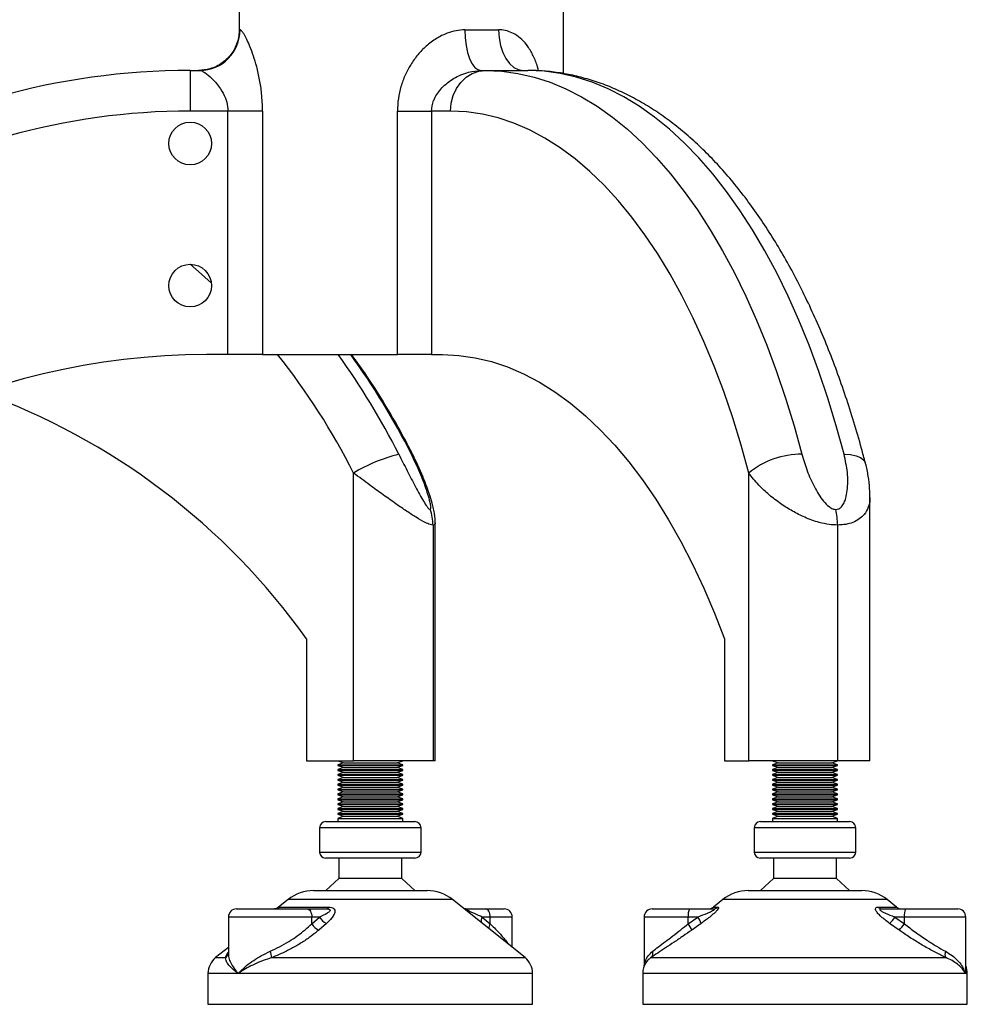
# Model space of a CAD drawing. Header units: millimetres. Extents: x 0 to 420, y 0 to 297.
# Tile 30 of 35: x 295 to 306, y 195 to 208. Entities that reach past the tile are written whole.
import ezdxf

# ---------------------------------------------------------------- set-up
doc = ezdxf.new("R2010")
doc.units = ezdxf.units.MM

msp = doc.modelspace()

# ---------------------------------------------------------------- linework, layer by layer
at = {"color": 7, "linetype": 'Continuous', "lineweight": 25}
for p, q in [((297.27424, 207.69479), (297.27424, 207.44479)), ((301.27033, 206.9065), (301.27033, 207.69479)), ((297.27424, 207.44479), (297.28478, 207.44479)), ((300.05526, 207.44479), (300.47095, 207.44479)), ((296.67033, 206.94479), (296.67033, 206.44479)), ((296.67033, 206.94479), (296.78839, 206.94479)), ((300.25149, 206.94479), (300.31052, 206.94479)), ((300.31052, 206.94479), (300.83013, 206.94479)), ((297.13491, 206.44479), (296.67033, 206.44479)), ((297.56199, 206.44479), (297.13491, 206.44479)), ((297.13491, 203.44479), (297.13491, 206.44479)), ((297.56199, 206.44479), (297.56199, 203.44479)), ((299.22383, 206.44479), (299.64521, 206.44479)), ((299.22383, 203.44479), (299.22383, 206.44479)), ((299.64521, 206.44479), (299.64521, 203.44479)), ((299.87751, 206.44479), (299.64521, 206.44479)), ((297.13491, 203.44479), (296.87033, 203.44479)), ((297.56199, 203.44479), (297.13491, 203.44479)), ((297.56199, 203.44479), (299.22383, 203.44479)), ((299.64521, 203.44479), (299.22383, 203.44479)), ((299.64521, 203.44479), (299.77751, 203.44479)), ((298.6827, 198.44479), (298.6827, 201.98721)), ((303.55251, 198.44479), (303.55251, 201.98721)), ((305.04533, 201.68509), (305.04533, 201.68556)), ((305.04533, 198.44479), (305.04533, 201.68509)), ((299.6625, 201.34625), (299.6625, 198.44479)), ((299.68976, 198.44479), (299.68976, 201.37205)), ((304.64533, 201.34625), (304.64533, 198.44479)), ((298.10315, 199.94479), (298.10315, 198.44479)), ((303.25251, 199.94479), (303.25251, 198.44479)), ((298.10315, 198.44479), (298.6827, 198.44479)), ((298.48976, 198.44479), (298.55845, 198.41979)), ((298.55845, 198.41979), (298.48976, 198.39479)), ((298.48976, 198.39479), (298.48976, 198.38479)), ((298.48976, 198.39479), (299.28976, 198.39479)), ((298.48976, 198.38479), (298.55845, 198.35979)), ((298.48976, 198.38479), (299.28976, 198.38479)), ((298.55845, 198.41979), (299.22107, 198.41979)), ((299.6625, 198.44479), (298.6827, 198.44479)), ((299.22107, 198.41979), (299.28976, 198.44479)), ((299.28976, 198.39479), (299.22107, 198.41979)), ((299.22107, 198.35979), (299.28976, 198.38479)), ((299.28976, 198.38479), (299.28976, 198.39479)), ((299.68976, 198.44479), (299.6625, 198.44479)), ((303.25251, 198.44479), (303.55251, 198.44479)), ((304.64533, 198.44479), (303.55251, 198.44479)), ((303.84533, 198.44479), (303.91401, 198.41979)), ((303.91401, 198.41979), (303.84533, 198.39479)), ((303.84533, 198.39479), (303.84533, 198.38479)), ((303.84533, 198.39479), (304.64533, 198.39479)), ((303.84533, 198.38479), (303.91401, 198.35979)), ((303.84533, 198.38479), (304.64533, 198.38479)), ((303.91401, 198.41979), (304.57664, 198.41979)), ((304.57664, 198.41979), (304.64533, 198.44479)), ((304.64533, 198.39479), (304.57664, 198.41979)), ((304.57664, 198.35979), (304.64533, 198.38479)), ((305.04533, 198.44479), (304.64533, 198.44479)), ((304.64533, 198.38479), (304.64533, 198.39479)), ((298.55845, 198.35979), (298.48976, 198.33479)), ((298.48976, 198.33479), (298.48976, 198.32479)), ((298.48976, 198.33479), (299.28976, 198.33479)), ((298.48976, 198.32479), (298.55845, 198.29979)), ((298.48976, 198.32479), (299.28976, 198.32479)), ((298.55845, 198.29979), (298.48976, 198.27479)), ((298.48976, 198.27479), (298.48976, 198.26479)), ((298.48976, 198.27479), (299.28976, 198.27479)), ((298.48976, 198.26479), (298.55845, 198.23979)), ((298.48976, 198.26479), (299.28976, 198.26479)), ((298.55845, 198.35979), (299.22107, 198.35979)), ((298.55845, 198.29979), (299.22107, 198.29979)), ((299.28976, 198.33479), (299.22107, 198.35979)), ((299.22107, 198.29979), (299.28976, 198.32479)), ((299.28976, 198.27479), (299.22107, 198.29979)), ((299.22107, 198.23979), (299.28976, 198.26479)), ((299.28976, 198.32479), (299.28976, 198.33479)), ((299.28976, 198.26479), (299.28976, 198.27479)), ((303.91401, 198.35979), (303.84533, 198.33479)), ((303.84533, 198.33479), (303.84533, 198.32479)), ((303.84533, 198.33479), (304.64533, 198.33479)), ((303.84533, 198.32479), (303.91401, 198.29979)), ((303.84533, 198.32479), (304.64533, 198.32479)), ((303.91401, 198.29979), (303.84533, 198.27479)), ((303.84533, 198.27479), (303.84533, 198.26479)), ((303.84533, 198.27479), (304.64533, 198.27479)), ((303.84533, 198.26479), (303.91401, 198.23979)), ((303.84533, 198.26479), (304.64533, 198.26479)), ((303.91401, 198.35979), (304.57664, 198.35979)), ((303.91401, 198.29979), (304.57664, 198.29979)), ((304.64533, 198.33479), (304.57664, 198.35979)), ((304.57664, 198.29979), (304.64533, 198.32479)), ((304.64533, 198.27479), (304.57664, 198.29979)), ((304.57664, 198.23979), (304.64533, 198.26479)), ((304.64533, 198.32479), (304.64533, 198.33479)), ((304.64533, 198.26479), (304.64533, 198.27479)), ((298.55845, 198.23979), (298.48976, 198.21479)), ((298.48976, 198.21479), (298.48976, 198.20479)), ((298.48976, 198.21479), (299.28976, 198.21479)), ((298.48976, 198.20479), (298.55845, 198.17979)), ((298.48976, 198.20479), (299.28976, 198.20479)), ((298.55845, 198.17979), (298.48976, 198.15479)), ((298.48976, 198.15479), (298.48976, 198.14479)), ((298.48976, 198.15479), (299.28976, 198.15479)), ((298.48976, 198.14479), (298.55845, 198.11979)), ((298.48976, 198.14479), (299.28976, 198.14479)), ((298.55845, 198.23979), (299.22107, 198.23979)), ((298.55845, 198.17979), (299.22107, 198.17979)), ((299.28976, 198.21479), (299.22107, 198.23979)), ((299.22107, 198.17979), (299.28976, 198.20479)), ((299.28976, 198.15479), (299.22107, 198.17979)), ((299.22107, 198.11979), (299.28976, 198.14479)), ((299.28976, 198.20479), (299.28976, 198.21479)), ((299.28976, 198.14479), (299.28976, 198.15479)), ((303.91401, 198.23979), (303.84533, 198.21479)), ((303.84533, 198.21479), (303.84533, 198.20479)), ((303.84533, 198.21479), (304.64533, 198.21479)), ((303.84533, 198.20479), (303.91401, 198.17979)), ((303.84533, 198.20479), (304.64533, 198.20479)), ((303.91401, 198.17979), (303.84533, 198.15479)), ((303.84533, 198.15479), (303.84533, 198.14479)), ((303.84533, 198.15479), (304.64533, 198.15479)), ((303.84533, 198.14479), (303.91401, 198.11979)), ((303.84533, 198.14479), (304.64533, 198.14479)), ((303.91401, 198.23979), (304.57664, 198.23979)), ((303.91401, 198.17979), (304.57664, 198.17979)), ((304.64533, 198.21479), (304.57664, 198.23979)), ((304.57664, 198.17979), (304.64533, 198.20479)), ((304.64533, 198.15479), (304.57664, 198.17979)), ((304.57664, 198.11979), (304.64533, 198.14479)), ((304.64533, 198.20479), (304.64533, 198.21479)), ((304.64533, 198.14479), (304.64533, 198.15479)), ((298.55845, 198.11979), (298.48976, 198.09479)), ((298.48976, 198.09479), (298.48976, 198.08479)), ((298.48976, 198.09479), (299.28976, 198.09479)), ((298.48976, 198.08479), (298.55845, 198.05979)), ((298.48976, 198.08479), (299.28976, 198.08479)), ((298.55845, 198.05979), (298.48976, 198.03479)), ((298.48976, 198.03479), (298.48976, 198.02479)), ((298.48976, 198.03479), (299.28976, 198.03479)), ((298.48976, 198.02479), (298.55845, 197.99979)), ((298.48976, 198.02479), (299.28976, 198.02479)), ((298.55845, 198.11979), (299.22107, 198.11979)), ((298.55845, 198.05979), (299.22107, 198.05979)), ((299.28976, 198.09479), (299.22107, 198.11979)), ((299.22107, 198.05979), (299.28976, 198.08479)), ((299.28976, 198.03479), (299.22107, 198.05979)), ((299.22107, 197.99979), (299.28976, 198.02479)), ((299.28976, 198.08479), (299.28976, 198.09479)), ((299.28976, 198.02479), (299.28976, 198.03479)), ((303.91401, 198.11979), (303.84533, 198.09479)), ((303.84533, 198.09479), (303.84533, 198.08479)), ((303.84533, 198.09479), (304.64533, 198.09479)), ((303.84533, 198.08479), (303.91401, 198.05979)), ((303.84533, 198.08479), (304.64533, 198.08479)), ((303.91401, 198.05979), (303.84533, 198.03479)), ((303.84533, 198.03479), (303.84533, 198.02479)), ((303.84533, 198.03479), (304.64533, 198.03479)), ((303.84533, 198.02479), (303.91401, 197.99979)), ((303.84533, 198.02479), (304.64533, 198.02479)), ((303.91401, 198.11979), (304.57664, 198.11979)), ((303.91401, 198.05979), (304.57664, 198.05979)), ((304.64533, 198.09479), (304.57664, 198.11979)), ((304.57664, 198.05979), (304.64533, 198.08479)), ((304.64533, 198.03479), (304.57664, 198.05979)), ((304.57664, 197.99979), (304.64533, 198.02479)), ((304.64533, 198.08479), (304.64533, 198.09479)), ((304.64533, 198.02479), (304.64533, 198.03479)), ((298.55845, 197.99979), (298.48976, 197.97479)), ((298.48976, 197.97479), (298.48976, 197.96479)), ((298.48976, 197.97479), (299.28976, 197.97479)), ((298.48976, 197.96479), (298.55845, 197.93979)), ((298.48976, 197.96479), (299.28976, 197.96479)), ((298.55845, 197.93979), (298.48976, 197.91479)), ((298.48976, 197.91479), (298.48976, 197.90479)), ((298.48976, 197.91479), (299.28976, 197.91479)), ((298.48976, 197.90479), (298.55845, 197.87979)), ((298.48976, 197.90479), (299.28976, 197.90479)), ((298.55845, 197.99979), (299.22107, 197.99979)), ((298.55845, 197.93979), (299.22107, 197.93979)), ((299.28976, 197.97479), (299.22107, 197.99979)), ((299.22107, 197.93979), (299.28976, 197.96479)), ((299.28976, 197.91479), (299.22107, 197.93979)), ((299.22107, 197.87979), (299.28976, 197.90479)), ((299.28976, 197.96479), (299.28976, 197.97479)), ((299.28976, 197.90479), (299.28976, 197.91479)), ((303.91401, 197.99979), (303.84533, 197.97479)), ((303.84533, 197.97479), (303.84533, 197.96479)), ((303.84533, 197.97479), (304.64533, 197.97479)), ((303.84533, 197.96479), (303.91401, 197.93979)), ((303.84533, 197.96479), (304.64533, 197.96479)), ((303.91401, 197.93979), (303.84533, 197.91479)), ((303.84533, 197.91479), (303.84533, 197.90479)), ((303.84533, 197.91479), (304.64533, 197.91479)), ((303.84533, 197.90479), (303.91401, 197.87979)), ((303.84533, 197.90479), (304.64533, 197.90479)), ((303.91401, 197.99979), (304.57664, 197.99979)), ((303.91401, 197.93979), (304.57664, 197.93979)), ((304.64533, 197.97479), (304.57664, 197.99979)), ((304.57664, 197.93979), (304.64533, 197.96479)), ((304.64533, 197.91479), (304.57664, 197.93979)), ((304.57664, 197.87979), (304.64533, 197.90479)), ((304.64533, 197.96479), (304.64533, 197.97479)), ((304.64533, 197.90479), (304.64533, 197.91479)), ((298.55845, 197.87979), (298.48976, 197.85479)), ((298.48976, 197.85479), (298.48976, 197.84479)), ((298.48976, 197.85479), (299.28976, 197.85479)), ((298.48976, 197.84479), (298.55845, 197.81979)), ((298.48976, 197.84479), (299.28976, 197.84479)), ((298.55845, 197.81979), (298.48976, 197.79479)), ((298.48976, 197.79479), (298.48976, 197.78479)), ((298.48976, 197.79479), (299.28976, 197.79479)), ((298.48976, 197.78479), (298.55845, 197.75979)), ((298.48976, 197.78479), (299.28976, 197.78479)), ((298.55845, 197.75979), (298.48976, 197.73479)), ((298.55845, 197.87979), (299.22107, 197.87979)), ((298.55845, 197.81979), (299.22107, 197.81979)), ((298.55845, 197.75979), (299.22107, 197.75979)), ((299.28976, 197.85479), (299.22107, 197.87979)), ((299.22107, 197.81979), (299.28976, 197.84479)), ((299.28976, 197.79479), (299.22107, 197.81979)), ((299.22107, 197.75979), (299.28976, 197.78479)), ((299.28976, 197.73479), (299.22107, 197.75979)), ((299.28976, 197.84479), (299.28976, 197.85479)), ((299.28976, 197.78479), (299.28976, 197.79479)), ((303.91401, 197.87979), (303.84533, 197.85479)), ((303.84533, 197.85479), (303.84533, 197.84479)), ((303.84533, 197.85479), (304.64533, 197.85479)), ((303.84533, 197.84479), (303.91401, 197.81979)), ((303.84533, 197.84479), (304.64533, 197.84479)), ((303.91401, 197.81979), (303.84533, 197.79479)), ((303.84533, 197.79479), (303.84533, 197.78479)), ((303.84533, 197.79479), (304.64533, 197.79479)), ((303.84533, 197.78479), (303.91401, 197.75979)), ((303.84533, 197.78479), (304.64533, 197.78479)), ((303.91401, 197.75979), (303.84533, 197.73479)), ((303.91401, 197.87979), (304.57664, 197.87979)), ((303.91401, 197.81979), (304.57664, 197.81979)), ((303.91401, 197.75979), (304.57664, 197.75979)), ((304.64533, 197.85479), (304.57664, 197.87979)), ((304.57664, 197.81979), (304.64533, 197.84479)), ((304.64533, 197.79479), (304.57664, 197.81979)), ((304.57664, 197.75979), (304.64533, 197.78479)), ((304.64533, 197.73479), (304.57664, 197.75979)), ((304.64533, 197.84479), (304.64533, 197.85479)), ((304.64533, 197.78479), (304.64533, 197.79479)), ((298.33976, 197.69479), (299.43976, 197.69479)), ((298.48976, 197.73479), (298.48976, 197.69479)), ((298.48976, 197.73479), (299.28976, 197.73479)), ((299.28976, 197.69479), (299.28976, 197.73479)), ((303.69533, 197.69479), (304.79533, 197.69479)), ((303.84533, 197.73479), (303.84533, 197.69479)), ((303.84533, 197.73479), (304.64533, 197.73479)), ((304.64533, 197.69479), (304.64533, 197.73479)), ((298.26476, 197.61979), (298.26476, 197.31979)), ((299.51476, 197.61979), (298.26476, 197.61979)), ((299.51476, 197.31979), (299.51476, 197.61979)), ((303.62033, 197.61979), (303.62033, 197.31979)), ((304.87033, 197.61979), (303.62033, 197.61979)), ((304.87033, 197.31979), (304.87033, 197.61979)), ((298.26476, 197.31979), (299.25287, 197.31979)), ((299.25287, 197.31979), (299.51476, 197.31979)), ((303.62033, 197.31979), (304.14238, 197.31979)), ((304.14238, 197.31979), (304.87033, 197.31979)), ((299.2093, 197.24479), (298.33976, 197.24479)), ((298.50226, 197.24479), (298.50226, 196.99479)), ((299.43976, 197.24479), (299.2093, 197.24479)), ((299.27726, 196.99479), (299.27726, 197.24479)), ((304.15474, 197.24479), (303.69533, 197.24479)), ((303.85783, 197.24479), (303.85783, 196.99479)), ((304.79533, 197.24479), (304.15474, 197.24479)), ((304.63283, 196.99479), (304.63283, 197.24479)), ((298.50226, 196.99479), (298.33976, 196.84479)), ((299.11489, 196.99479), (298.50226, 196.99479)), ((299.27726, 196.99479), (299.11489, 196.99479)), ((299.43976, 196.84479), (299.27726, 196.99479)), ((303.85783, 196.99479), (303.69533, 196.84479)), ((304.1815, 196.99479), (303.85783, 196.99479)), ((304.63283, 196.99479), (304.1815, 196.99479)), ((304.79533, 196.84479), (304.63283, 196.99479)), ((298.19015, 196.84479), (299.58937, 196.84479)), ((303.54572, 196.84479), (304.94494, 196.84479)), ((297.8778, 196.73523), (297.73981, 196.62483)), ((299.90172, 196.73523), (297.8778, 196.73523)), ((300.79593, 196.01985), (299.90172, 196.73523)), ((303.23337, 196.73523), (303.11647, 196.64171)), ((305.25728, 196.73523), (303.23337, 196.73523)), ((305.37419, 196.64171), (305.25728, 196.73523)), ((297.24097, 196.61979), (298.11051, 196.61979)), ((297.77195, 196.64171), (298.37752, 196.64171)), ((298.11051, 196.61979), (298.34917, 196.61979)), ((300.06942, 196.61979), (300.30809, 196.61979)), ((300.30809, 196.61979), (300.53855, 196.61979)), ((302.36377, 196.61979), (302.82317, 196.61979)), ((302.82317, 196.61979), (303.1124, 196.61979)), ((303.11647, 196.64171), (303.17181, 196.64171)), ((305.14717, 196.64171), (305.37419, 196.64171)), ((305.19707, 196.61979), (305.4863, 196.61979)), ((305.4863, 196.61979), (306.12689, 196.61979)), ((297.14097, 196.51979), (297.14097, 196.05993)), ((298.16861, 196.51979), (297.14097, 196.51979)), ((298.16861, 196.43738), (298.16861, 196.51979)), ((298.16861, 196.43738), (298.26561, 196.51979)), ((298.26561, 196.51979), (298.16861, 196.51979)), ((298.34824, 196.44171), (298.25353, 196.35929)), ((300.36619, 196.51979), (300.26919, 196.51979)), ((300.26919, 196.51979), (300.36619, 196.43738)), ((300.36619, 196.43738), (300.36619, 196.51979)), ((300.63855, 196.51979), (300.36619, 196.51979)), ((300.63855, 196.14576), (300.63855, 196.51979)), ((302.26377, 196.51979), (302.26377, 195.91887)), ((302.8067, 196.51979), (302.26377, 196.51979)), ((302.8067, 196.43738), (302.92425, 196.51979)), ((302.92425, 196.51979), (302.8067, 196.51979)), ((302.8067, 196.43738), (302.8067, 196.51979)), ((302.96575, 196.44171), (302.84909, 196.35929)), ((305.40449, 196.35929), (305.28854, 196.44171)), ((305.35228, 196.51979), (305.46983, 196.43738)), ((305.46983, 196.51979), (305.35228, 196.51979)), ((305.46983, 196.43738), (305.46983, 196.51979)), ((306.22689, 196.51979), (305.46983, 196.51979)), ((306.22689, 195.89203), (306.22689, 196.51979)), ((297.14097, 196.14576), (296.98359, 196.01985)), ((296.98359, 196.01985), (297.10518, 196.01985)), ((297.67635, 196.01985), (300.79593, 196.01985)), ((302.34781, 196.01985), (305.98091, 196.01985)), ((296.88976, 195.82464), (296.88976, 195.44479)), ((297.26192, 195.82464), (296.88976, 195.82464)), ((300.88976, 195.82464), (297.26192, 195.82464)), ((300.88976, 195.44479), (300.88976, 195.82464)), ((302.24533, 195.82464), (302.24533, 195.44479)), ((306.21801, 195.82464), (302.24533, 195.82464)), ((306.24533, 195.82464), (306.21801, 195.82464)), ((306.24533, 195.44479), (306.24533, 195.82464)), ((296.88976, 195.44479), (300.88976, 195.44479)), ((302.24533, 195.44479), (306.24533, 195.44479))]:
    msp.add_line(p, q, dxfattribs=at)
at = {"color": 7, "linetype": 'Continuous', "lineweight": 25, "flags": 128}
for points in [[(300.05526, 207.44479), (300.05903, 207.34725), (300.07019, 207.25345), (300.08833, 207.16701), (300.11273, 207.09124), (300.14247, 207.02906), (300.17639, 206.98285), (300.2132, 206.9544), (300.25149, 206.94479)], [(300.47095, 207.44479), (300.47671, 207.34725), (300.4938, 207.25345), (300.52153, 207.16701), (300.55886, 207.09124), (300.60435, 207.02906), (300.65624, 206.98285), (300.71254, 206.9544), (300.7711, 206.94479)], [(299.87751, 206.44479), (299.88583, 206.54234), (299.91047, 206.63613), (299.95048, 206.72258), (300.00433, 206.79835), (300.06995, 206.86053), (300.14481, 206.90673), (300.22604, 206.93518), (300.31052, 206.94479)], [(300.31052, 206.94479), (300.51008, 206.93572), (300.70923, 206.90854), (300.90756, 206.86329), (301.10466, 206.80008), (301.30011, 206.71903), (301.49353, 206.62031), (301.6845, 206.50413), (301.87264, 206.37072), (302.05755, 206.22035), (302.23886, 206.05335), (302.41619, 205.87005), (302.58918, 205.67083), (302.75746, 205.45611), (302.9207, 205.22632), (303.07854, 204.98195), (303.23068, 204.72349), (303.37679, 204.45147), (303.51657, 204.16647), (303.64973, 203.86906), (303.77601, 203.55987), (303.89513, 203.23952), (304.00686, 202.90869), (304.11096, 202.56805), (304.20721, 202.2183)], [(304.72683, 202.2183), (304.63057, 202.56805), (304.52647, 202.90869), (304.41475, 203.23952), (304.29562, 203.55987), (304.16935, 203.86906), (304.03618, 204.16647), (303.8964, 204.45147), (303.75029, 204.72349), (303.59816, 204.98195), (303.44031, 205.22632), (303.27708, 205.45611), (303.10879, 205.67083), (302.93581, 205.87005), (302.75848, 206.05335), (302.57717, 206.22035), (302.39225, 206.37072), (302.20412, 206.50413), (302.01314, 206.62031), (301.81973, 206.71903), (301.62427, 206.80008), (301.42718, 206.86329), (301.22885, 206.90854), (301.0297, 206.93572), (300.83013, 206.94479)], [(303.55251, 201.98721), (303.45761, 202.33121), (303.35467, 202.66582), (303.24392, 202.99031), (303.1256, 203.30393), (302.99999, 203.60599), (302.86735, 203.89581), (302.72801, 204.17272), (302.58225, 204.43612), (302.43042, 204.68541), (302.27285, 204.92003), (302.10991, 205.13946), (301.94194, 205.34319), (301.76934, 205.53077), (301.59248, 205.70179), (301.41178, 205.85585), (301.22762, 205.99261), (301.04043, 206.11177), (300.85063, 206.21305), (300.65864, 206.29623), (300.4649, 206.36111), (300.26984, 206.40757), (300.07389, 206.43548), (299.87751, 206.44479)], [(296.93117, 204.32428), (296.80832, 204.43612), (296.66929, 204.55729)], [(299.77751, 203.44479), (299.97921, 203.43538), (300.18048, 203.40717), (300.38087, 203.36021), (300.57995, 203.29461), (300.77728, 203.21052), (300.97243, 203.10812), (301.16499, 202.98762), (301.35452, 202.8493), (301.54063, 202.69344), (301.72289, 202.5204), (301.90093, 202.33055), (302.07434, 202.1243), (302.24276, 201.90209), (302.40581, 201.66443), (302.56314, 201.41181), (302.71441, 201.14479), (302.85929, 200.86396), (302.99747, 200.56991), (303.12863, 200.2633), (303.25251, 199.94479)], [(299.39569, 202.2183), (299.4127, 202.21386), (299.41401, 202.21203)], [(304.72683, 202.2183), (304.80705, 202.21386), (304.87566, 202.20071), (304.93004, 202.17936), (304.96808, 202.15062), (304.98834, 202.1156), (304.98893, 202.11347)], [(298.11051, 196.61979), (298.12184, 196.61787), (298.13274, 196.61218), (298.14279, 196.60294), (298.15159, 196.5905), (298.15882, 196.57535), (298.16418, 196.55806), (298.16749, 196.5393), (298.16861, 196.51979)], [(300.36619, 196.51979), (300.36507, 196.5393), (300.36176, 196.55806), (300.35639, 196.57535), (300.34917, 196.5905), (300.34036, 196.60294), (300.33032, 196.61218), (300.31942, 196.61787), (300.30809, 196.61979)]]:
    msp.add_lwpolyline(points, dxfattribs=at)
at = {"color": 7, "linetype": 'Continuous', "lineweight": 25}
for centre in [(296.67033, 206.04479), (296.67033, 204.29479)]:
    msp.add_circle(centre, 0.2625, dxfattribs=at)
for centre, radius, start, end in [((296.78658, 207.44299), 0.4982, 270.208516, 0.207009), ((296.67033, 198.15638), 8.78841, 90, 152.47144), ((296.67033, 198.15638), 8.28841, 90, 152.47144), ((296.87033, 194.79444), 8.65036, 90, 143.459388), ((291.25693, 198.25257), 8.31202, 26.699194, 38.657601), ((291.3469, 198.2466), 8.83638, 26.709756, 36.0344), ((291.50219, 198.2466), 8.83638, 26.709756, 36.0344), ((291.27336, 195.08693), 8.38122, 35.423323, 70.415993), ((299.7389, 200.22682), 2.05293, 104.053313, 120.962806), ((304.19613, 201.20674), 1.01162, 89.372196, 129.511297), ((299.14723, 201.34645), 0.51527, 359.977862, 21.904742), ((303.69649, 201.34848), 0.94884, 359.865401, 11.563548), ((298.33976, 197.61979), 0.075, 90, 180), ((299.43976, 197.61979), 0.075, 0, 90), ((303.69533, 197.61979), 0.075, 90, 180), ((304.79533, 197.61979), 0.075, 0, 90), ((298.33976, 197.31979), 0.075, 180, 270), ((299.43976, 197.31979), 0.075, 270, 0), ((303.69533, 197.31979), 0.075, 180, 270), ((304.79533, 197.31979), 0.075, 270, 0), ((298.19015, 196.34479), 0.5, 90, 128.659808), ((299.58937, 196.34479), 0.5, 51.340192, 90), ((303.54572, 196.34479), 0.5, 90, 128.659808), ((304.94494, 196.34479), 0.5, 51.340192, 90), ((297.24097, 196.51979), 0.1, 90, 180), ((297.71004, 196.71821), 0.09842, 270.032263, 308.981098), ((298.34425, 196.65546), 0.036, 277.866916, 337.544219), ((300.53855, 196.51979), 0.1, 0, 90), ((302.36377, 196.51979), 0.1, 90, 180), ((302.97084, 196.54411), 0.16593, 152.864471, 188.428903), ((303.054, 196.71979), 0.1, 270, 308.659808), ((303.11212, 196.71204), 0.09225, 270.175893, 310.318428), ((305.19835, 196.69048), 0.0707, 223.622482, 268.966555), ((305.43666, 196.71979), 0.1, 231.340192, 270), ((305.63396, 196.54411), 0.16593, 152.864471, 188.428903), ((306.12689, 196.51979), 0.1, 0, 90), ((298.32581, 196.52312), 0.17906, 208.607859, 246.192157), ((298.42352, 196.60413), 0.17902, 208.10622, 245.13336), ((300.33686, 196.47218), 0.08275, 144.869492, 194.732127), ((300.44016, 196.38631), 0.08989, 145.380749, 186.652646), ((302.59921, 196.2742), 0.26397, 18.805952, 38.183194), ((302.70665, 196.35407), 0.27352, 18.686377, 37.291571), ((304.99912, 196.74299), 0.41778, 313.850155, 327.707376), ((305.12437, 196.66005), 0.411, 312.965128, 327.195387), ((297.05745, 196.09471), 0.08878, 302.522608, 340.961831), ((297.38504, 195.98969), 0.29288, 5.911058, 21.691342), ((302.29124, 196.0775), 0.08077, 314.46255, 14.659332), ((306.06545, 196.06398), 0.09536, 159.13993, 207.565094), ((297.13976, 195.82464), 0.25, 128.659808, 180), ((300.63976, 195.82464), 0.25, 0, 51.340192), ((302.49533, 195.82464), 0.25, 148.128367, 180), ((305.99533, 195.82464), 0.25, 0, 22.143105)]:
    msp.add_arc(centre, radius, start, end, dxfattribs=at)
for points, knots in [([(297.27424, 207.44479), (297.27402, 207.43401), (297.27266, 207.36738), (297.24791, 207.26638), (297.17644, 207.13729), (297.07099, 207.03138), (296.9248, 206.95745), (296.82102, 206.94877), (296.77345, 206.94479)], [0, 0, 0, 0, 0.04133809, 0.25538553, 0.38880874, 0.60355696, 0.81829622, 1, 1, 1, 1]), ([(297.56199, 206.44479), (297.55977, 206.51744), (297.55575, 206.64844), (297.52755, 206.83209), (297.49229, 206.98706), (297.45043, 207.12518), (297.40867, 207.23734), (297.36842, 207.32801), (297.33553, 207.38966), (297.30946, 207.42793), (297.29379, 207.44314), (297.28691, 207.4444), (297.28478, 207.44479)], [0, 0, 0, 0, 0.15030191, 0.27101837, 0.39501204, 0.50481364, 0.61739402, 0.71365636, 0.81276754, 0.88807493, 0.9654613, 1, 1, 1, 1]), ([(300.05526, 207.44479), (300.0191, 207.44274), (299.94551, 207.43856), (299.82561, 207.40287), (299.69977, 207.34029), (299.57851, 207.24902), (299.47245, 207.13937), (299.38531, 207.01859), (299.31537, 206.88705), (299.26407, 206.74733), (299.23028, 206.59874), (299.22599, 206.49646), (299.22383, 206.44479)], [0, 0, 0, 0, 0.080770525, 0.164396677, 0.269042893, 0.37790573, 0.480371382, 0.585251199, 0.685784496, 0.788194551, 0.893016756, 1, 1, 1, 1]), ([(300.96201, 206.93964), (300.95789, 206.95684), (300.94207, 207.02287), (300.89946, 207.12517), (300.83622, 207.23844), (300.75982, 207.32827), (300.67961, 207.3902), (300.59532, 207.42793), (300.52674, 207.44316), (300.4842, 207.44441), (300.47095, 207.44479)], [0, 0, 0, 0, 0.06080467, 0.23348025, 0.4060408, 0.55778359, 0.70934067, 0.82789872, 0.94637964, 1, 1, 1, 1]), ([(296.78839, 206.94479), (296.79624, 206.94342), (296.81223, 206.94061), (296.86141, 206.91205), (296.94201, 206.84631), (297.03716, 206.7378), (297.09574, 206.6309), (297.12773, 206.53741), (297.13206, 206.48154), (297.13491, 206.44479)], [0, 0, 0, 0, 0.09991646, 0.20366506, 0.41699673, 0.64706945, 0.80694781, 0.87301078, 1, 1, 1, 1]), ([(299.64521, 206.44479), (299.64994, 206.48884), (299.65556, 206.54122), (299.69761, 206.63888), (299.77083, 206.74083), (299.88937, 206.83306), (300.00447, 206.89199), (300.11723, 206.93337), (300.20112, 206.94051), (300.25149, 206.94479)], [0, 0, 0, 0, 0.15198182, 0.1807421, 0.37188924, 0.58768861, 0.70321644, 0.8218358, 1, 1, 1, 1]), ([(304.98898, 202.1133), (304.97353, 202.17159), (304.92876, 202.34051), (304.84904, 202.61453), (304.74755, 202.93239), (304.63881, 203.24188), (304.52308, 203.54261), (304.40045, 203.834), (304.27105, 204.11556), (304.13503, 204.38676), (303.99253, 204.6471), (303.84369, 204.89606), (303.68868, 205.13315), (303.52769, 205.35784), (303.36094, 205.56959), (303.18869, 205.76785), (303.01125, 205.95211), (302.82898, 206.12183), (302.64231, 206.27653), (302.45171, 206.41576), (302.25773, 206.53914), (302.06096, 206.64639), (301.86197, 206.73732), (301.66136, 206.81187), (301.45965, 206.87003), (301.25733, 206.91193), (301.05854, 206.93711), (300.91604, 206.94444), (300.84125, 206.94475), (300.83013, 206.94479)], [0, 0, 0, 0, 0.020772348, 0.060201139, 0.099665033, 0.139171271, 0.178722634, 0.218321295, 0.257968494, 0.297664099, 0.33740602, 0.377189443, 0.417005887, 0.456842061, 0.496671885, 0.536464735, 0.576182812, 0.615779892, 0.655202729, 0.694394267, 0.733298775, 0.771868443, 0.810070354, 0.847892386, 0.885346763, 0.92247058, 0.959323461, 0.993952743, 1, 1, 1, 1]), ([(299.414, 202.21204), (299.38358, 202.27145), (299.29691, 202.44071), (299.14368, 202.7141), (298.94955, 203.02844), (298.78789, 203.27222), (298.68689, 203.40775), (298.65929, 203.44479)], [0, 0, 0, 0, 0.138078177, 0.393392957, 0.648707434, 0.903999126, 1, 1, 1, 1]), ([(299.2404, 202.2183), (299.27445, 202.15085), (299.34253, 202.016), (299.42855, 201.85043), (299.49567, 201.72511), (299.54305, 201.64149), (299.58234, 201.57931), (299.61081, 201.54412), (299.62087, 201.54034), (299.6253, 201.53868)], [0, 0, 0, 0, 0.26459111, 0.5288945, 0.65139049, 0.77356044, 0.88506117, 0.94946208, 1, 1, 1, 1]), ([(299.6253, 201.53868), (299.62834, 201.54001), (299.63191, 201.54157), (299.63509, 201.5531), (299.63539, 201.57539), (299.62789, 201.6205), (299.611, 201.68807), (299.57292, 201.81094), (299.50384, 201.99347), (299.43176, 202.14331), (299.39569, 202.2183)], [0, 0, 0, 0, 0.04803079, 0.05640963, 0.11424562, 0.19744063, 0.2811665, 0.41275045, 0.70606187, 1, 1, 1, 1]), ([(299.68919, 201.37225), (299.68935, 201.37762), (299.69011, 201.40331), (299.68551, 201.44923), (299.67573, 201.51464), (299.65689, 201.59866), (299.62587, 201.70535), (299.58055, 201.83532), (299.52503, 201.97494), (299.4683, 202.10328), (299.42854, 202.18186), (299.41337, 202.21185)], [0, 0, 0, 0, 0.0177341, 0.08482907, 0.15764156, 0.2504714, 0.39483285, 0.54447195, 0.7180235, 0.89240836, 1, 1, 1, 1]), ([(304.20721, 202.2183), (304.22692, 202.15085), (304.26632, 202.016), (304.34096, 201.85043), (304.41114, 201.72511), (304.46967, 201.64149), (304.52879, 201.57931), (304.58377, 201.54412), (304.61315, 201.54034), (304.62607, 201.53868)], [0, 0, 0, 0, 0.26459111, 0.5288945, 0.65139049, 0.77356044, 0.88506117, 0.94946208, 1, 1, 1, 1]), ([(304.62607, 201.53868), (304.63776, 201.54001), (304.6515, 201.54157), (304.6753, 201.5531), (304.70184, 201.57539), (304.72912, 201.6205), (304.75244, 201.68807), (304.77416, 201.81094), (304.77532, 201.99347), (304.74301, 202.14331), (304.72683, 202.2183)], [0, 0, 0, 0, 0.04803079, 0.05640963, 0.11424562, 0.19744063, 0.2811665, 0.41275045, 0.70606187, 1, 1, 1, 1]), ([(305.04431, 201.68612), (305.04417, 201.72223), (305.04386, 201.8097), (305.02566, 201.94938), (305.00595, 202.056), (304.98982, 202.11031), (304.98882, 202.11368)], [0, 0, 0, 0, 0.25236018, 0.61139843, 0.97590422, 1, 1, 1, 1]), ([(299.6625, 201.34625), (299.6511, 201.34769), (299.62662, 201.35078), (299.55847, 201.38046), (299.4608, 201.43617), (299.33682, 201.51668), (299.20066, 201.61039), (299.04853, 201.71878), (298.87142, 201.84738), (298.75003, 201.93732), (298.6827, 201.98721)], [0, 0, 0, 0, 0.07961414, 0.17102031, 0.30387105, 0.42142047, 0.54319465, 0.6810293, 0.8230825, 1, 1, 1, 1]), ([(304.64533, 201.34625), (304.61156, 201.34769), (304.53903, 201.35078), (304.40151, 201.38046), (304.24715, 201.43617), (304.08838, 201.51668), (303.93996, 201.61039), (303.79942, 201.71878), (303.6605, 201.84738), (303.59103, 201.93732), (303.55251, 201.98721)], [0, 0, 0, 0, 0.07961414, 0.17102031, 0.30387105, 0.42142047, 0.54319465, 0.6810293, 0.8230825, 1, 1, 1, 1]), ([(305.04291, 201.6861), (305.04361, 201.67585), (305.04643, 201.63416), (305.0274, 201.56197), (304.98413, 201.48251), (304.91693, 201.41943), (304.84049, 201.37813), (304.7495, 201.35137), (304.68096, 201.348), (304.64533, 201.34625)], [0, 0, 0, 0, 0.05823983, 0.23674459, 0.43634308, 0.58333151, 0.73500216, 0.8622237, 1, 1, 1, 1]), ([(299.68816, 201.37227), (299.68812, 201.36583), (299.68803, 201.34991), (299.67203, 201.34761), (299.6625, 201.34625)], [0, 0, 0, 0, 0.40394018, 1, 1, 1, 1]), ([(297.74886, 196.62856), (297.74899, 196.62864), (297.74939, 196.62888), (297.74577, 196.62688), (297.73576, 196.62321), (297.72278, 196.61944), (297.71308, 196.62047), (297.71026, 196.62077)], [0, 0, 0, 0, 0.09548808, 0.29544306, 0.52175517, 0.86105689, 1, 1, 1, 1]), ([(297.74879, 196.6288), (297.75211, 196.63116), (297.76207, 196.63824), (297.7684, 196.64122), (297.77118, 196.6416), (297.77195, 196.64171)], [0, 0, 0, 0, 0.26485972, 0.79465308, 1, 1, 1, 1]), ([(298.34917, 196.61979), (298.35772, 196.61952), (298.37036, 196.61911), (298.38383, 196.61523), (298.3912, 196.61085), (298.39404, 196.60597), (298.39414, 196.59767), (298.3837, 196.58279), (298.34286, 196.55404), (298.2972, 196.5338), (298.26561, 196.51979)], [0, 0, 0, 0, 0.09136525, 0.13518159, 0.17135967, 0.21962148, 0.24640588, 0.35507913, 0.55366458, 1, 1, 1, 1]), ([(298.37752, 196.64171), (298.38949, 196.64098), (298.41365, 196.63953), (298.43995, 196.62593), (298.45377, 196.60394), (298.45306, 196.57106), (298.42602, 196.51715), (298.38363, 196.47254), (298.35138, 196.44444), (298.34824, 196.44171)], [0, 0, 0, 0, 0.10498573, 0.21201023, 0.31190738, 0.43457509, 0.62328767, 0.96332226, 1, 1, 1, 1]), ([(300.06674, 196.62055), (300.06274, 196.62052), (300.05255, 196.62046), (300.04468, 196.62309), (300.03989, 196.62469)], [0, 0, 0, 0, 0.392167, 1, 1, 1, 1]), ([(300.26919, 196.51979), (300.23745, 196.53322), (300.19317, 196.55194), (300.13333, 196.5797), (300.10233, 196.59533), (300.08474, 196.60544), (300.07679, 196.61044), (300.07164, 196.61413), (300.06738, 196.61798), (300.06721, 196.61961), (300.06891, 196.61975), (300.06942, 196.61979)], [0, 0, 0, 0, 0.427819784, 0.59680931, 0.742795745, 0.788738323, 0.818049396, 0.859140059, 0.888917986, 0.966627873, 1, 1, 1, 1]), ([(303.1124, 196.61979), (303.11724, 196.61952), (303.12441, 196.61911), (303.12787, 196.61523), (303.1269, 196.61085), (303.12242, 196.60597), (303.11174, 196.59767), (303.08552, 196.58279), (303.02062, 196.55404), (302.96367, 196.5338), (302.92425, 196.51979)], [0, 0, 0, 0, 0.09136525, 0.13518159, 0.17135967, 0.21962148, 0.24640588, 0.35507913, 0.55366458, 1, 1, 1, 1]), ([(303.17181, 196.64171), (303.17536, 196.64098), (303.18255, 196.63953), (303.17988, 196.62593), (303.16465, 196.60394), (303.13317, 196.57106), (303.07034, 196.51715), (303.00975, 196.47254), (302.96966, 196.44444), (302.96575, 196.44171)], [0, 0, 0, 0, 0.10498573, 0.21201023, 0.31190738, 0.43457509, 0.62328767, 0.96332226, 1, 1, 1, 1]), ([(305.28854, 196.44171), (305.25104, 196.46932), (305.19721, 196.50895), (305.14225, 196.56442), (305.11857, 196.59832), (305.11319, 196.62282), (305.12077, 196.63652), (305.13441, 196.64129), (305.14438, 196.64161), (305.14717, 196.64171)], [0, 0, 0, 0, 0.3600266, 0.51681392, 0.67470995, 0.77308011, 0.86977971, 0.96362553, 1, 1, 1, 1]), ([(305.35228, 196.51979), (305.31482, 196.53322), (305.26257, 196.55194), (305.20406, 196.5797), (305.17884, 196.59533), (305.17051, 196.60544), (305.16898, 196.61044), (305.17049, 196.61413), (305.17656, 196.61798), (305.18605, 196.61961), (305.19452, 196.61975), (305.19707, 196.61979)], [0, 0, 0, 0, 0.42781978, 0.59680931, 0.74279575, 0.78873832, 0.8180494, 0.85914006, 0.88891799, 0.96662787, 1, 1, 1, 1]), ([(297.65717, 196.09794), (297.69525, 196.11553), (297.77256, 196.15124), (297.88487, 196.21545), (297.99145, 196.28634), (298.08723, 196.36042), (298.1423, 196.4125), (298.16861, 196.43738)], [0, 0, 0, 0, 0.198903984, 0.403938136, 0.60552821, 0.811531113, 1, 1, 1, 1]), ([(300.36619, 196.43738), (300.40094, 196.40221), (300.47163, 196.33067), (300.54571, 196.24719), (300.57551, 196.20307), (300.5856, 196.18812)], [0, 0, 0, 0, 0.39009286, 0.79337255, 1, 1, 1, 1]), ([(302.36938, 196.09794), (302.3921, 196.11553), (302.43825, 196.15124), (302.52327, 196.21545), (302.61619, 196.28634), (302.7116, 196.36042), (302.77596, 196.4125), (302.8067, 196.43738)], [0, 0, 0, 0, 0.19890398, 0.40393814, 0.60552821, 0.81153111, 1, 1, 1, 1]), ([(305.46983, 196.43738), (305.51448, 196.4021), (305.6053, 196.33036), (305.73997, 196.23854), (305.86687, 196.15905), (305.93942, 196.11855), (305.97633, 196.09794)], [0, 0, 0, 0, 0.268236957, 0.545541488, 0.768773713, 1, 1, 1, 1]), ([(298.25353, 196.35929), (298.22382, 196.3344), (298.16222, 196.28278), (298.05421, 196.20864), (297.93506, 196.13832), (297.8075, 196.07359), (297.7205, 196.03794), (297.67635, 196.01985)], [0, 0, 0, 0, 0.18733275, 0.38847399, 0.59401699, 0.79401178, 1, 1, 1, 1]), ([(302.84909, 196.35929), (302.81384, 196.3344), (302.74074, 196.28278), (302.63138, 196.20864), (302.52577, 196.13832), (302.42753, 196.07359), (302.37465, 196.03794), (302.34781, 196.01985)], [0, 0, 0, 0, 0.18733275, 0.38847399, 0.59401699, 0.79401178, 1, 1, 1, 1]), ([(305.98091, 196.01985), (305.94067, 196.0396), (305.85859, 196.07988), (305.72428, 196.15353), (305.58768, 196.23523), (305.48116, 196.30491), (305.4211, 196.34751), (305.40449, 196.35929)], [0, 0, 0, 0, 0.22376691, 0.45639837, 0.6809943, 0.91177223, 1, 1, 1, 1]), ([(297.10518, 196.01985), (297.1124, 196.0387), (297.11987, 196.05822), (297.14027, 196.08298), (297.14097, 196.08384)], [0, 0, 0, 0, 0.96550346, 1, 1, 1, 1]), ([(297.26192, 195.82464), (297.26217, 195.8249), (297.27095, 195.83445), (297.3021, 195.8667), (297.36293, 195.92116), (297.45078, 195.98583), (297.54849, 196.04658), (297.62096, 196.08083), (297.65717, 196.09794)], [0, 0, 0, 0, 0.002681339, 0.096549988, 0.32621251, 0.555811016, 0.778005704, 1, 1, 1, 1]), ([(302.26544, 195.91993), (302.26544, 195.9202), (302.26496, 195.94297), (302.28056, 195.9857), (302.31254, 196.04661), (302.35044, 196.08084), (302.36938, 196.09794)], [0, 0, 0, 0, 0.00416432, 0.34350334, 0.67189975, 1, 1, 1, 1]), ([(305.97633, 196.09794), (306.00432, 196.08105), (306.06107, 196.04682), (306.12666, 195.98633), (306.17789, 195.92139), (306.20514, 195.86694), (306.21544, 195.83445), (306.21794, 195.8249), (306.21801, 195.82464)], [0, 0, 0, 0, 0.219081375, 0.444190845, 0.671371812, 0.903451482, 0.997318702, 1, 1, 1, 1]), ([(297.26192, 195.82464), (297.26167, 195.82482), (297.25203, 195.83164), (297.22078, 195.8547), (297.17556, 195.89364), (297.13494, 195.93988), (297.10925, 195.98327), (297.10654, 196.00766), (297.10518, 196.01985)], [0, 0, 0, 0, 0.00257002, 0.0961537, 0.32525092, 0.55431033, 0.77721318, 1, 1, 1, 1]), ([(297.14281, 196.05993), (297.14227, 196.0553), (297.13969, 196.03305), (297.15402, 195.98608), (297.18504, 195.92146), (297.22457, 195.86693), (297.25291, 195.83445), (297.26168, 195.8249), (297.26192, 195.82464)], [0, 0, 0, 0, 0.07040214, 0.33837024, 0.60880423, 0.88506959, 0.99680821, 1, 1, 1, 1]), ([(297.67635, 196.01985), (297.63951, 196.00779), (297.56505, 195.98339), (297.46385, 195.94017), (297.37117, 195.89378), (297.30605, 195.85485), (297.27183, 195.83164), (297.26218, 195.82482), (297.26192, 195.82464)], [0, 0, 0, 0, 0.2205186, 0.44569041, 0.67274829, 0.90384734, 0.99743001, 1, 1, 1, 1]), ([(302.34781, 196.01985), (302.33118, 196.00791), (302.30382, 195.98826), (302.29003, 195.96482), (302.28462, 195.95564)], [0, 0, 0, 0, 0.60808429, 1, 1, 1, 1]), ([(306.21801, 195.82464), (306.21794, 195.82482), (306.21519, 195.83164), (306.20427, 195.8547), (306.17659, 195.89364), (306.12644, 195.93988), (306.0625, 195.98327), (306.0081, 196.00766), (305.98091, 196.01985)], [0, 0, 0, 0, 0.00257002, 0.0961537, 0.32525092, 0.55431033, 0.77721318, 1, 1, 1, 1]), ([(306.22689, 195.90206), (306.2277, 195.8993), (306.23312, 195.88093), (306.22802, 195.8548), (306.22081, 195.83164), (306.21808, 195.82482), (306.21801, 195.82464)], [0, 0, 0, 0, 0.11114355, 0.73883737, 0.99301958, 1, 1, 1, 1]), ([(306.21801, 195.82464), (306.21808, 195.8249), (306.22056, 195.83445), (306.22581, 195.85709), (306.22509, 195.87914), (306.22467, 195.89203)], [0, 0, 0, 0, 0.01173691, 0.42262427, 1, 1, 1, 1])]:
    msp.add_open_spline(points, degree=3, knots=knots, dxfattribs=at)

doc.saveas('drawing.dxf')
